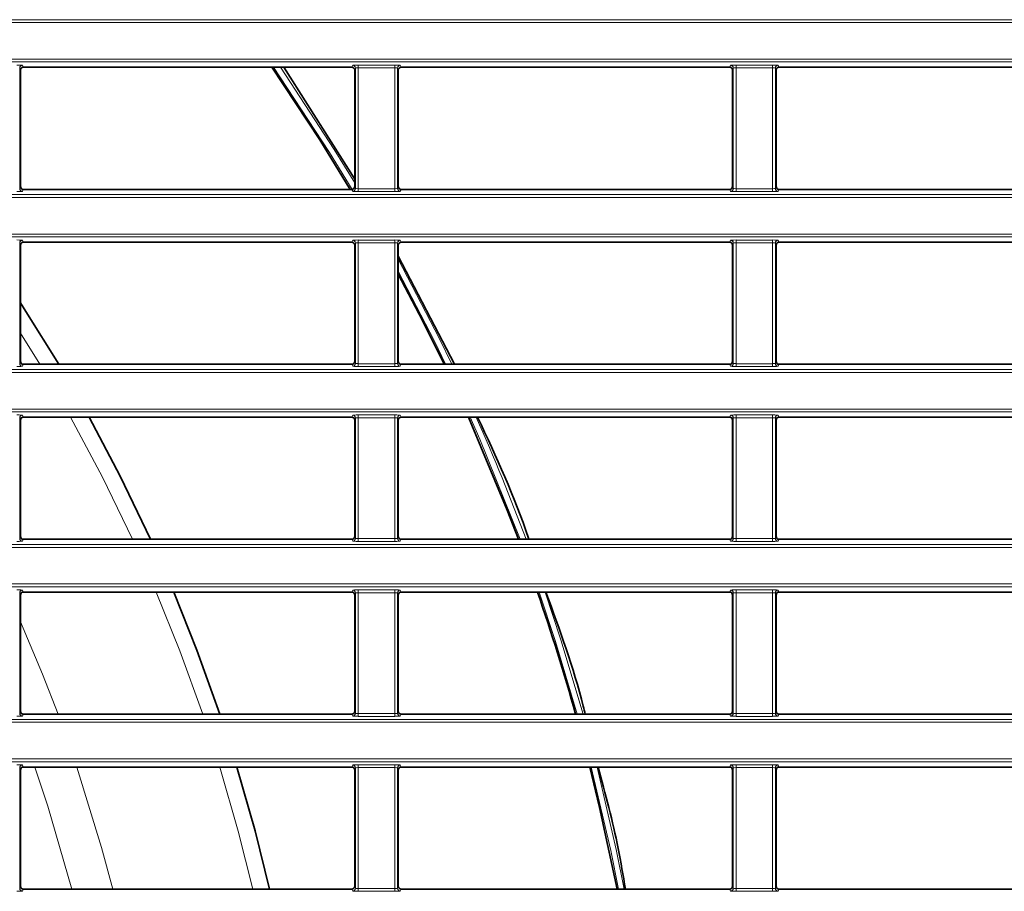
# Model space of a CAD drawing. Header units: millimetres. Extents: x 0 to 1118, y 0 to 864.
# Tile 89 of 172: x 621 to 638, y 358 to 374. Entities that reach past the tile are written whole.
import ezdxf

# ---------------------------------------------------------------- set-up
doc = ezdxf.new("R2010")
doc.units = ezdxf.units.MM

msp = doc.modelspace()

# ---------------------------------------------------------------- linework, layer by layer
at = {"color": 7, "linetype": 'Continuous', "lineweight": 18}
for p, q in [((523.211, 373.834), (663.222, 373.834)), ((663.222, 373.784), (523.211, 373.784)), ((523.211, 373.13), (663.222, 373.13)), ((663.222, 373.08), (523.211, 373.08)), ((620.592, 372.97), (620.592, 370.819)), ((620.606, 372.935), (620.592, 372.97)), ((620.642, 373.02), (620.656, 372.985)), ((626.527, 372.985), (626.541, 373.02)), ((626.591, 372.97), (626.577, 372.935)), ((626.591, 370.819), (626.591, 372.97)), ((626.641, 373.024), (627.292, 373.024)), ((626.641, 373.024), (626.641, 372.974)), ((627.292, 372.974), (626.641, 372.974)), ((626.641, 372.974), (626.641, 370.815)), ((627.292, 373.024), (627.292, 372.974)), ((627.292, 370.815), (627.292, 372.974)), ((627.342, 372.97), (627.342, 370.819)), ((627.356, 372.935), (627.342, 372.97)), ((627.392, 373.02), (627.406, 372.985)), ((633.277, 372.985), (633.291, 373.02)), ((633.341, 372.97), (633.327, 372.935)), ((633.341, 370.819), (633.341, 372.97)), ((633.391, 373.024), (634.042, 373.024)), ((633.391, 373.024), (633.391, 372.974)), ((634.042, 372.974), (633.391, 372.974)), ((633.391, 372.974), (633.391, 370.815)), ((634.042, 373.024), (634.042, 372.974)), ((634.042, 370.815), (634.042, 372.974)), ((634.092, 372.97), (634.092, 370.819)), ((634.106, 372.935), (634.092, 372.97)), ((634.142, 373.02), (634.156, 372.985)), ((620.592, 370.819), (620.606, 370.854)), ((620.656, 370.804), (620.642, 370.769)), ((626.541, 370.769), (626.527, 370.804)), ((626.577, 370.854), (626.591, 370.819)), ((626.641, 370.815), (626.641, 370.765)), ((626.641, 370.815), (627.292, 370.815)), ((627.292, 370.815), (627.292, 370.765)), ((627.342, 370.819), (627.356, 370.854)), ((627.406, 370.804), (627.392, 370.769)), ((633.291, 370.769), (633.277, 370.804)), ((633.327, 370.854), (633.341, 370.819)), ((633.391, 370.815), (633.391, 370.765)), ((633.391, 370.815), (634.042, 370.815)), ((634.042, 370.815), (634.042, 370.765)), ((634.092, 370.819), (634.106, 370.854)), ((634.156, 370.804), (634.142, 370.769)), ((523.211, 370.709), (663.222, 370.709)), ((663.222, 370.659), (523.211, 370.659)), ((627.292, 370.765), (626.641, 370.765)), ((634.042, 370.765), (633.391, 370.765)), ((523.211, 370.005), (663.222, 370.005)), ((663.222, 369.955), (523.211, 369.955)), ((620.592, 369.845), (620.592, 367.694)), ((620.606, 369.81), (620.592, 369.845)), ((620.642, 369.895), (620.656, 369.86)), ((626.527, 369.86), (626.541, 369.895)), ((626.591, 369.845), (626.577, 369.81)), ((626.591, 367.694), (626.591, 369.845)), ((626.641, 369.899), (627.292, 369.899)), ((626.641, 369.899), (626.641, 369.849)), ((627.292, 369.849), (626.641, 369.849)), ((626.641, 369.849), (626.641, 367.69)), ((627.292, 369.899), (627.292, 369.849)), ((627.292, 367.69), (627.292, 369.849)), ((627.342, 369.845), (627.342, 367.694)), ((627.356, 369.81), (627.342, 369.845)), ((627.392, 369.895), (627.406, 369.86)), ((633.277, 369.86), (633.291, 369.895)), ((633.341, 369.845), (633.327, 369.81)), ((633.341, 367.694), (633.341, 369.845)), ((633.391, 369.899), (634.042, 369.899)), ((633.391, 369.899), (633.391, 369.849)), ((634.042, 369.849), (633.391, 369.849)), ((633.391, 369.849), (633.391, 367.69)), ((634.042, 369.899), (634.042, 369.849)), ((634.042, 367.69), (634.042, 369.849)), ((634.092, 369.845), (634.092, 367.694)), ((634.106, 369.81), (634.092, 369.845)), ((634.142, 369.895), (634.156, 369.86)), ((620.606, 368.237), (620.95, 367.679)), ((620.592, 367.694), (620.606, 367.729)), ((620.656, 367.679), (620.642, 367.644)), ((626.541, 367.644), (626.527, 367.679)), ((626.577, 367.729), (626.591, 367.694)), ((626.641, 367.69), (626.641, 367.64)), ((626.641, 367.69), (627.292, 367.69)), ((627.292, 367.64), (626.641, 367.64)), ((627.292, 367.69), (627.292, 367.64)), ((627.342, 367.694), (627.356, 367.729)), ((627.406, 367.679), (627.392, 367.644)), ((633.291, 367.644), (633.277, 367.679)), ((633.327, 367.729), (633.341, 367.694)), ((633.391, 367.69), (634.042, 367.69)), ((633.391, 367.69), (633.391, 367.64)), ((634.042, 367.64), (633.391, 367.64)), ((634.042, 367.69), (634.042, 367.64)), ((634.092, 367.694), (634.106, 367.729)), ((634.156, 367.679), (634.142, 367.644)), ((523.211, 367.584), (663.222, 367.584)), ((663.222, 367.534), (523.211, 367.534)), ((523.211, 366.88), (663.222, 366.88)), ((663.222, 366.83), (523.211, 366.83)), ((620.642, 366.77), (620.656, 366.735)), ((626.527, 366.735), (626.541, 366.77)), ((626.641, 366.774), (627.292, 366.774)), ((626.641, 366.774), (626.641, 366.724)), ((627.292, 366.774), (627.292, 366.724)), ((627.392, 366.77), (627.406, 366.735)), ((633.277, 366.735), (633.291, 366.77)), ((633.391, 366.774), (634.042, 366.774)), ((633.391, 366.774), (633.391, 366.724)), ((634.042, 366.774), (634.042, 366.724)), ((634.142, 366.77), (634.156, 366.735)), ((620.592, 366.72), (620.592, 364.569)), ((620.606, 366.685), (620.592, 366.72)), ((626.591, 366.72), (626.577, 366.685)), ((626.591, 364.569), (626.591, 366.72)), ((627.292, 366.724), (626.641, 366.724)), ((626.641, 366.724), (626.641, 364.565)), ((627.292, 364.565), (627.292, 366.724)), ((627.342, 366.72), (627.342, 364.569)), ((627.356, 366.685), (627.342, 366.72)), ((633.341, 366.72), (633.327, 366.685)), ((633.341, 364.569), (633.341, 366.72)), ((634.042, 366.724), (633.391, 366.724)), ((633.391, 366.724), (633.391, 364.565)), ((634.042, 364.565), (634.042, 366.724)), ((634.092, 366.72), (634.092, 364.569)), ((634.106, 366.685), (634.092, 366.72)), ((523.211, 364.459), (663.222, 364.459)), ((620.592, 364.569), (620.606, 364.604)), ((620.656, 364.554), (620.642, 364.519)), ((626.541, 364.519), (626.527, 364.554)), ((626.577, 364.604), (626.591, 364.569)), ((626.641, 364.565), (627.292, 364.565)), ((626.641, 364.565), (626.641, 364.515)), ((627.292, 364.515), (626.641, 364.515)), ((627.292, 364.565), (627.292, 364.515)), ((627.342, 364.569), (627.356, 364.604)), ((627.406, 364.554), (627.392, 364.519)), ((633.291, 364.519), (633.277, 364.554)), ((633.327, 364.604), (633.341, 364.569)), ((633.391, 364.565), (633.391, 364.515)), ((633.391, 364.565), (634.042, 364.565)), ((634.042, 364.515), (633.391, 364.515)), ((634.042, 364.565), (634.042, 364.515)), ((634.092, 364.569), (634.106, 364.604)), ((634.156, 364.554), (634.142, 364.519)), ((663.222, 364.409), (523.211, 364.409)), ((523.211, 363.755), (663.222, 363.755)), ((663.222, 363.705), (523.211, 363.705)), ((620.592, 363.595), (620.592, 361.444)), ((620.606, 363.56), (620.592, 363.595)), ((620.642, 363.645), (620.656, 363.61)), ((626.527, 363.61), (626.541, 363.645)), ((626.591, 363.595), (626.577, 363.56)), ((626.591, 361.444), (626.591, 363.595)), ((626.641, 363.649), (627.292, 363.649)), ((626.641, 363.649), (626.641, 363.599)), ((627.292, 363.599), (626.641, 363.599)), ((626.641, 363.599), (626.641, 361.44)), ((627.292, 363.649), (627.292, 363.599)), ((627.292, 361.44), (627.292, 363.599)), ((627.342, 363.595), (627.342, 361.444)), ((627.356, 363.56), (627.342, 363.595)), ((627.392, 363.645), (627.406, 363.61)), ((633.277, 363.61), (633.291, 363.645)), ((633.341, 363.595), (633.327, 363.56)), ((633.341, 361.444), (633.341, 363.595)), ((633.391, 363.649), (634.042, 363.649)), ((633.391, 363.649), (633.391, 363.599)), ((634.042, 363.599), (633.391, 363.599)), ((633.391, 363.599), (633.391, 361.44)), ((634.042, 363.649), (634.042, 363.599)), ((634.042, 361.44), (634.042, 363.599)), ((634.092, 363.595), (634.092, 361.444)), ((634.106, 363.56), (634.092, 363.595)), ((634.142, 363.645), (634.156, 363.61)), ((620.592, 361.444), (620.606, 361.479)), ((626.577, 361.479), (626.591, 361.444)), ((627.342, 361.444), (627.356, 361.479)), ((633.327, 361.479), (633.341, 361.444)), ((634.092, 361.444), (634.106, 361.479)), ((523.211, 361.334), (663.222, 361.334)), ((620.656, 361.429), (620.642, 361.394)), ((626.541, 361.394), (626.527, 361.429)), ((626.641, 361.44), (627.292, 361.44)), ((626.641, 361.44), (626.641, 361.39)), ((627.292, 361.39), (626.641, 361.39)), ((627.292, 361.44), (627.292, 361.39)), ((627.406, 361.429), (627.392, 361.394)), ((633.291, 361.394), (633.277, 361.429)), ((633.391, 361.44), (634.042, 361.44)), ((633.391, 361.44), (633.391, 361.39)), ((634.042, 361.39), (633.391, 361.39)), ((634.042, 361.44), (634.042, 361.39)), ((634.156, 361.429), (634.142, 361.394)), ((663.222, 361.284), (523.211, 361.284)), ((523.211, 360.63), (663.222, 360.63)), ((663.222, 360.58), (523.211, 360.58)), ((620.592, 360.47), (620.592, 358.319)), ((620.606, 360.435), (620.592, 360.47)), ((620.642, 360.52), (620.656, 360.485)), ((626.527, 360.485), (626.541, 360.52)), ((626.591, 360.47), (626.577, 360.435)), ((626.591, 358.319), (626.591, 360.47)), ((626.641, 360.524), (627.292, 360.524)), ((626.641, 360.524), (626.641, 360.474)), ((627.292, 360.474), (626.641, 360.474)), ((626.641, 360.474), (626.641, 358.315)), ((627.292, 360.524), (627.292, 360.474)), ((627.292, 358.315), (627.292, 360.474)), ((627.342, 360.47), (627.342, 358.319)), ((627.356, 360.435), (627.342, 360.47)), ((627.392, 360.52), (627.406, 360.485)), ((633.277, 360.485), (633.291, 360.52)), ((633.341, 360.47), (633.327, 360.435)), ((633.341, 358.319), (633.341, 360.47)), ((633.391, 360.524), (634.042, 360.524)), ((633.391, 360.524), (633.391, 360.474)), ((634.042, 360.474), (633.391, 360.474)), ((633.391, 360.474), (633.391, 358.315)), ((634.042, 360.524), (634.042, 360.474)), ((634.042, 358.315), (634.042, 360.474)), ((634.092, 360.47), (634.092, 358.319)), ((634.106, 360.435), (634.092, 360.47)), ((634.142, 360.52), (634.156, 360.485)), ((620.592, 358.319), (620.606, 358.354)), ((620.656, 358.304), (620.642, 358.269)), ((626.541, 358.269), (626.527, 358.304)), ((626.577, 358.354), (626.591, 358.319)), ((626.641, 358.315), (626.641, 358.265)), ((626.641, 358.315), (627.292, 358.315)), ((627.292, 358.315), (627.292, 358.265)), ((627.342, 358.319), (627.356, 358.354)), ((627.406, 358.304), (627.392, 358.269)), ((633.291, 358.269), (633.277, 358.304)), ((633.327, 358.354), (633.341, 358.319)), ((633.391, 358.315), (633.391, 358.265)), ((633.391, 358.315), (634.042, 358.315)), ((634.042, 358.315), (634.042, 358.265)), ((634.092, 358.319), (634.106, 358.354)), ((634.156, 358.304), (634.142, 358.269)), ((627.292, 358.265), (626.641, 358.265)), ((634.042, 358.265), (633.391, 358.265))]:
    msp.add_line(p, q, dxfattribs=at)
at = {"color": 7, "linetype": 'Continuous', "lineweight": 35}
for p, q in [((620.606, 370.854), (620.606, 372.935)), ((620.656, 372.985), (626.527, 372.985)), ((626.577, 370.983), (625.313, 372.985)), ((626.577, 372.935), (626.577, 370.854)), ((627.356, 370.854), (627.356, 372.935)), ((627.406, 372.985), (633.277, 372.985)), ((633.327, 372.935), (633.327, 370.854)), ((634.106, 370.854), (634.106, 372.935)), ((634.156, 372.985), (640.027, 372.985)), ((620.656, 370.804), (626.527, 370.804)), ((627.406, 370.804), (633.277, 370.804)), ((634.156, 370.804), (640.027, 370.804)), ((620.606, 367.729), (620.606, 369.81)), ((620.656, 369.86), (626.527, 369.86)), ((626.577, 369.81), (626.577, 367.729)), ((627.356, 367.729), (627.356, 369.81)), ((627.406, 369.86), (633.277, 369.86)), ((633.327, 369.81), (633.327, 367.729)), ((634.106, 367.729), (634.106, 369.81)), ((634.156, 369.86), (640.027, 369.86)), ((628.36, 367.679), (627.356, 369.61)), ((620.656, 367.679), (626.527, 367.679)), ((627.406, 367.679), (633.277, 367.679)), ((634.156, 367.679), (640.027, 367.679)), ((620.606, 364.604), (620.606, 366.685)), ((620.656, 366.735), (626.527, 366.735)), ((626.577, 366.685), (626.577, 364.604)), ((627.356, 364.604), (627.356, 366.685)), ((627.406, 366.735), (633.277, 366.735)), ((633.327, 366.685), (633.327, 364.604)), ((634.106, 364.604), (634.106, 366.685)), ((634.156, 366.735), (640.027, 366.735)), ((620.656, 364.554), (626.527, 364.554)), ((627.406, 364.554), (633.277, 364.554)), ((634.156, 364.554), (640.027, 364.554)), ((620.656, 363.61), (626.527, 363.61)), ((627.406, 363.61), (633.277, 363.61)), ((634.156, 363.61), (640.027, 363.61)), ((620.606, 361.479), (620.606, 363.56)), ((626.577, 363.56), (626.577, 361.479)), ((627.356, 361.479), (627.356, 363.56)), ((633.327, 363.56), (633.327, 361.479)), ((634.106, 361.479), (634.106, 363.56)), ((620.656, 361.429), (626.527, 361.429)), ((627.406, 361.429), (633.277, 361.429)), ((634.156, 361.429), (640.027, 361.429)), ((620.606, 358.354), (620.606, 360.435)), ((620.656, 360.485), (626.527, 360.485)), ((626.577, 360.435), (626.577, 358.354)), ((627.356, 358.354), (627.356, 360.435)), ((627.406, 360.485), (633.277, 360.485)), ((633.327, 360.435), (633.327, 358.354)), ((634.106, 358.354), (634.106, 360.435)), ((634.156, 360.485), (640.027, 360.485)), ((620.656, 358.304), (626.527, 358.304)), ((627.406, 358.304), (633.277, 358.304)), ((634.156, 358.304), (640.027, 358.304))]:
    msp.add_line(p, q, dxfattribs=at)
at = {"color": 7, "linetype": 'Continuous', "lineweight": 35, "flags": 128}
for points in [[(625.097, 372.985), (625.953, 371.691), (626.498, 370.804)], [(627.356, 369.288), (627.787, 368.464), (628.173, 367.679)], [(621.29, 367.679), (620.705, 368.623), (620.606, 368.777)], [(622.929, 364.554), (622.389, 365.678), (621.831, 366.735)], [(628.609, 366.735), (629.303, 365.076), (629.503, 364.554)], [(624.169, 361.429), (623.758, 362.575), (623.343, 363.61)], [(625.056, 358.304), (624.797, 359.346), (624.473, 360.485)], [(630.777, 360.485), (630.953, 359.761), (631.264, 358.304)]]:
    msp.add_lwpolyline(points, dxfattribs=at)
at = {"color": 7, "linetype": 'Continuous', "lineweight": 18, "flags": 128}
for points in [[(626.529, 370.804), (626.127, 371.465), (625.129, 372.985)], [(625.25, 372.985), (626.211, 371.518), (626.577, 370.92)], [(627.356, 369.555), (628.092, 368.136), (628.313, 367.679)], [(628.202, 367.679), (628.002, 368.092), (627.356, 369.345)], [(621.498, 366.735), (622.072, 365.66), (622.609, 364.554)], [(629.531, 364.554), (628.812, 366.339), (628.638, 366.735)], [(623.028, 363.61), (623.451, 362.563), (623.862, 361.429)], [(630.552, 361.429), (630.165, 362.725), (629.871, 363.61)], [(629.977, 363.61), (630.26, 362.755), (630.656, 361.429)], [(620.606, 363.08), (621.001, 362.146), (621.279, 361.429)], [(620.864, 360.485), (621.095, 359.788), (621.522, 358.304)], [(621.613, 360.485), (622.056, 359.046), (622.254, 358.304)], [(624.168, 360.485), (624.498, 359.339), (624.757, 358.304)], [(631.291, 358.304), (631.151, 358.993), (630.804, 360.485)], [(630.908, 360.485), (631.249, 359.014), (631.393, 358.304)]]:
    msp.add_lwpolyline(points, dxfattribs=at)
at = {"color": 7, "linetype": 'Continuous', "lineweight": 18}
for centre, radius, start, end in [((620.642, 372.97), 0.05, 90.0282, 179.926), ((626.541, 372.97), 0.05, 0.074, 89.9718), ((627.392, 372.97), 0.05, 90.0282, 179.926), ((633.291, 372.97), 0.05, 0.074, 89.9718), ((634.142, 372.97), 0.05, 90.0282, 179.926), ((620.642, 370.819), 0.05, 180.074, 269.9718), ((626.541, 370.819), 0.05, 270.0282, 359.926), ((627.392, 370.819), 0.05, 180.074, 269.9718), ((633.291, 370.819), 0.05, 270.0282, 359.926), ((634.142, 370.819), 0.05, 180.074, 269.9718), ((620.642, 369.845), 0.05, 90.0282, 179.926), ((626.541, 369.845), 0.05, 0.074, 89.9718), ((627.392, 369.845), 0.05, 90.0282, 179.926), ((633.291, 369.845), 0.05, 0.074, 89.9718), ((634.142, 369.845), 0.05, 90.0282, 179.926), ((620.642, 367.694), 0.05, 180.074, 269.9718), ((626.541, 367.694), 0.05, 270.0282, 359.926), ((627.392, 367.694), 0.05, 180.074, 269.9718), ((633.291, 367.694), 0.05, 270.0282, 359.926), ((634.142, 367.694), 0.05, 180.074, 269.9718), ((620.642, 366.72), 0.05, 90.0282, 179.926), ((626.541, 366.72), 0.05, 0.074, 89.9718), ((627.392, 366.72), 0.05, 90.0282, 179.926), ((633.291, 366.72), 0.05, 0.074, 89.9718), ((634.142, 366.72), 0.05, 90.0282, 179.926), ((593.216, 350.957), 38.877, 20.472, 23.944), ((620.642, 364.569), 0.05, 180.074, 269.9718), ((626.541, 364.569), 0.05, 270.0282, 359.926), ((627.392, 364.569), 0.05, 180.074, 269.9718), ((633.291, 364.569), 0.05, 270.0282, 359.926), ((634.142, 364.569), 0.05, 180.074, 269.9718), ((620.642, 363.595), 0.05, 90.0282, 179.926), ((626.541, 363.595), 0.05, 0.074, 89.9718), ((627.392, 363.595), 0.05, 90.0282, 179.926), ((633.291, 363.595), 0.05, 0.074, 89.9718), ((634.142, 363.595), 0.05, 90.0282, 179.926), ((620.642, 361.444), 0.05, 180.074, 269.9718), ((626.541, 361.444), 0.05, 270.0282, 359.926), ((627.392, 361.444), 0.05, 180.074, 269.9718), ((633.291, 361.444), 0.05, 270.0282, 359.926), ((634.142, 361.444), 0.05, 180.074, 269.9718), ((620.642, 360.47), 0.05, 90.0282, 179.926), ((626.541, 360.47), 0.05, 0.074, 89.9718), ((627.392, 360.47), 0.05, 90.0282, 179.926), ((633.291, 360.47), 0.05, 0.074, 89.9718), ((634.142, 360.47), 0.05, 90.0282, 179.926), ((620.642, 358.319), 0.05, 180.074, 269.9718), ((626.541, 358.319), 0.05, 270.0282, 359.926), ((627.392, 358.319), 0.05, 180.074, 269.9718), ((633.291, 358.319), 0.05, 270.0282, 359.926), ((634.142, 358.319), 0.05, 180.074, 269.9718)]:
    msp.add_arc(centre, radius, start, end, dxfattribs=at)
at = {"color": 7, "linetype": 'Continuous', "lineweight": 35}
msp.add_arc((593.216, 350.957), 38.75, 15.6791, 19.058, dxfattribs=at)
at = {"color": 7, "linetype": 'Continuous', "lineweight": 18}
for centre, major_axis, ratio, start_param, end_param in [((620.542, 373.02), (0.1, 0), 0.043661, 0.017453, 1.570796), ((626.641, 373.02), (0.1, 0), 0.043661, 1.570796, 3.124139), ((626.641, 372.97), (0.05, 0), 0.087322, 1.570796, 3.124139), ((627.292, 373.02), (0.1, 0), 0.043661, 0.017453, 1.570796), ((627.292, 372.97), (0.05, 0), 0.087322, 0.017453, 1.570796), ((633.391, 373.02), (0.1, 0), 0.043661, 1.570796, 3.124139), ((633.391, 372.97), (0.05, 0), 0.087322, 1.570796, 3.124139), ((634.042, 373.02), (0.1, 0), 0.043661, 0.017453, 1.570796), ((634.042, 372.97), (0.05, 0), 0.087322, 0.017453, 1.570796), ((626.641, 370.82), (0.05, 0), 0.087322, 3.159046, 4.712389), ((627.292, 370.82), (0.05, 0), 0.087322, 4.712389, 6.265732), ((633.391, 370.82), (0.05, 0), 0.087322, 3.159046, 4.712389), ((634.042, 370.82), (0.05, 0), 0.087322, 4.712389, 6.265732), ((620.542, 370.77), (0.1, 0), 0.043661, 4.712389, 6.265732), ((626.641, 370.77), (0.1, 0), 0.043661, 3.159046, 4.712389), ((627.292, 370.77), (0.1, 0), 0.043661, 4.712389, 6.265732), ((633.391, 370.77), (0.1, 0), 0.043661, 3.159046, 4.712389), ((634.042, 370.77), (0.1, 0), 0.043661, 4.712389, 6.265732), ((620.542, 369.895), (0.1, 0), 0.043661, 0.017453, 1.570796), ((626.641, 369.895), (0.1, 0), 0.043661, 1.570796, 3.124139), ((626.641, 369.845), (0.05, 0), 0.087322, 1.570796, 3.124139), ((627.292, 369.895), (0.1, 0), 0.043661, 0.017453, 1.570796), ((627.292, 369.845), (0.05, 0), 0.087322, 0.017453, 1.570796), ((633.391, 369.895), (0.1, 0), 0.043661, 1.570796, 3.124139), ((633.391, 369.845), (0.05, 0), 0.087322, 1.570796, 3.124139), ((634.042, 369.895), (0.1, 0), 0.043661, 0.017453, 1.570796), ((634.042, 369.845), (0.05, 0), 0.087322, 0.017453, 1.570796), ((620.542, 367.645), (0.1, 0), 0.043661, 4.712389, 6.265732), ((626.641, 367.645), (0.1, 0), 0.043661, 3.159046, 4.712389), ((626.641, 367.695), (0.05, 0), 0.087322, 3.159046, 4.712389), ((627.292, 367.695), (0.05, 0), 0.087322, 4.712389, 6.265732), ((627.292, 367.645), (0.1, 0), 0.043661, 4.712389, 6.265732), ((633.391, 367.645), (0.1, 0), 0.043661, 3.159046, 4.712389), ((633.391, 367.695), (0.05, 0), 0.087322, 3.159046, 4.712389), ((634.042, 367.695), (0.05, 0), 0.087322, 4.712389, 6.265732), ((634.042, 367.645), (0.1, 0), 0.043661, 4.712389, 6.265732), ((620.542, 366.77), (0.1, 0), 0.043661, 0.017453, 1.570796), ((626.641, 366.77), (0.1, 0), 0.043661, 1.570796, 3.124139), ((627.292, 366.77), (0.1, 0), 0.043661, 0.017453, 1.570796), ((633.391, 366.77), (0.1, 0), 0.043661, 1.570796, 3.124139), ((634.042, 366.77), (0.1, 0), 0.043661, 0.017453, 1.570796), ((626.641, 366.72), (0.05, 0), 0.087322, 1.570796, 3.124139), ((627.292, 366.72), (0.05, 0), 0.087322, 0.017453, 1.570796), ((633.391, 366.72), (0.05, 0), 0.087322, 1.570796, 3.124139), ((634.042, 366.72), (0.05, 0), 0.087322, 0.017453, 1.570796), ((620.542, 364.52), (0.1, 0), 0.043661, 4.712389, 6.265732), ((626.641, 364.52), (0.1, 0), 0.043661, 3.159046, 4.712389), ((626.641, 364.57), (0.05, 0), 0.087322, 3.159046, 4.712389), ((627.292, 364.57), (0.05, 0), 0.087322, 4.712389, 6.265732), ((627.292, 364.52), (0.1, 0), 0.043661, 4.712389, 6.265732), ((633.391, 364.52), (0.1, 0), 0.043661, 3.159046, 4.712389), ((633.391, 364.57), (0.05, 0), 0.087322, 3.159046, 4.712389), ((634.042, 364.57), (0.05, 0), 0.087322, 4.712389, 6.265732), ((634.042, 364.52), (0.1, 0), 0.043661, 4.712389, 6.265732), ((620.542, 363.645), (0.1, 0), 0.043661, 0.017453, 1.570796), ((626.641, 363.645), (0.1, 0), 0.043661, 1.570796, 3.124139), ((626.641, 363.595), (0.05, 0), 0.087322, 1.570796, 3.124139), ((627.292, 363.645), (0.1, 0), 0.043661, 0.017453, 1.570796), ((627.292, 363.595), (0.05, 0), 0.087322, 0.017453, 1.570796), ((633.391, 363.645), (0.1, 0), 0.043661, 1.570796, 3.124139), ((633.391, 363.595), (0.05, 0), 0.087322, 1.570796, 3.124139), ((634.042, 363.645), (0.1, 0), 0.043661, 0.017453, 1.570796), ((634.042, 363.595), (0.05, 0), 0.087322, 0.017453, 1.570796), ((620.542, 361.395), (0.1, 0), 0.043661, 4.712389, 6.265732), ((626.641, 361.395), (0.1, 0), 0.043661, 3.159046, 4.712389), ((626.641, 361.445), (0.05, 0), 0.087322, 3.159046, 4.712389), ((627.292, 361.445), (0.05, 0), 0.087322, 4.712389, 6.265732), ((627.292, 361.395), (0.1, 0), 0.043661, 4.712389, 6.265732), ((633.391, 361.395), (0.1, 0), 0.043661, 3.159046, 4.712389), ((633.391, 361.445), (0.05, 0), 0.087322, 3.159046, 4.712389), ((634.042, 361.445), (0.05, 0), 0.087322, 4.712389, 6.265732), ((634.042, 361.395), (0.1, 0), 0.043661, 4.712389, 6.265732), ((620.542, 360.52), (0.1, 0), 0.043661, 0.017453, 1.570796), ((626.641, 360.52), (0.1, 0), 0.043661, 1.570796, 3.124139), ((626.641, 360.47), (0.05, 0), 0.087322, 1.570796, 3.124139), ((627.292, 360.52), (0.1, 0), 0.043661, 0.017453, 1.570796), ((627.292, 360.47), (0.05, 0), 0.087322, 0.017453, 1.570796), ((633.391, 360.52), (0.1, 0), 0.043661, 1.570796, 3.124139), ((633.391, 360.47), (0.05, 0), 0.087322, 1.570796, 3.124139), ((634.042, 360.52), (0.1, 0), 0.043661, 0.017453, 1.570796), ((634.042, 360.47), (0.05, 0), 0.087322, 0.017453, 1.570796), ((626.641, 358.32), (0.05, 0), 0.087322, 3.159046, 4.712389), ((627.292, 358.32), (0.05, 0), 0.087322, 4.712389, 6.265732), ((633.391, 358.32), (0.05, 0), 0.087322, 3.159046, 4.712389), ((634.042, 358.32), (0.05, 0), 0.087322, 4.712389, 6.265732), ((620.542, 358.27), (0.1, 0), 0.043661, 4.712389, 6.265732), ((626.641, 358.27), (0.1, 0), 0.043661, 3.159046, 4.712389), ((627.292, 358.27), (0.1, 0), 0.043661, 4.712389, 6.265732), ((633.391, 358.27), (0.1, 0), 0.043661, 3.159046, 4.712389), ((634.042, 358.27), (0.1, 0), 0.043661, 4.712389, 6.265732)]:
    msp.add_ellipse(centre, major_axis=major_axis, ratio=ratio, start_param=start_param, end_param=end_param, dxfattribs=at)
at = {"color": 7, "linetype": 'Continuous', "lineweight": 35}
for centre, major_axis, start_param, end_param in [((620.656, 372.935), (-0.0186, 0.0465), 5.903243, 7.473278), ((626.527, 372.935), (-0.0186, -0.0465), 1.9515, 3.521535), ((627.406, 372.935), (-0.0186, 0.0465), 5.903243, 7.473278), ((633.277, 372.935), (-0.0186, -0.0465), 1.9515, 3.521535), ((634.156, 372.935), (-0.0186, 0.0465), 5.903243, 7.473278), ((620.656, 370.854), (-0.0186, -0.0465), 5.093092, 6.663127), ((626.527, 370.854), (-0.0186, 0.0465), 2.761651, 4.331686), ((627.406, 370.854), (-0.0186, -0.0465), 5.093092, 6.663127), ((633.277, 370.854), (-0.0186, 0.0465), 2.761651, 4.331686), ((634.156, 370.854), (-0.0186, -0.0465), 5.093092, 6.663127), ((620.656, 369.81), (-0.0186, 0.0465), 5.903243, 7.473278), ((626.527, 369.81), (-0.0186, -0.0465), 1.9515, 3.521535), ((627.406, 369.81), (-0.0186, 0.0465), 5.903243, 7.473278), ((633.277, 369.81), (-0.0186, -0.0465), 1.9515, 3.521535), ((634.156, 369.81), (-0.0186, 0.0465), 5.903243, 7.473278), ((620.656, 367.729), (-0.0186, -0.0465), 5.093092, 6.663127), ((626.527, 367.729), (-0.0186, 0.0465), 2.761651, 4.331686), ((627.406, 367.729), (-0.0186, -0.0465), 5.093092, 6.663127), ((633.277, 367.729), (-0.0186, 0.0465), 2.761651, 4.331686), ((634.156, 367.729), (-0.0186, -0.0465), 5.093092, 6.663127), ((620.656, 366.685), (-0.0186, 0.0465), 5.903243, 7.473278), ((626.527, 366.685), (-0.0186, -0.0465), 1.9515, 3.521535), ((627.406, 366.685), (-0.0186, 0.0465), 5.903243, 7.473278), ((633.277, 366.685), (-0.0186, -0.0465), 1.9515, 3.521535), ((634.156, 366.685), (-0.0186, 0.0465), 5.903243, 7.473278), ((620.656, 364.604), (-0.0186, -0.0465), 5.093092, 6.663127), ((626.527, 364.604), (-0.0186, 0.0465), 2.761651, 4.331686), ((627.406, 364.604), (-0.0186, -0.0465), 5.093092, 6.663127), ((633.277, 364.604), (-0.0186, 0.0465), 2.761651, 4.331686), ((634.156, 364.604), (-0.0186, -0.0465), 5.093092, 6.663127), ((620.656, 363.56), (-0.0186, 0.0465), 5.903243, 7.473278), ((626.527, 363.56), (-0.0186, -0.0465), 1.9515, 3.521535), ((627.406, 363.56), (-0.0186, 0.0465), 5.903243, 7.473278), ((633.277, 363.56), (-0.0186, -0.0465), 1.9515, 3.521535), ((634.156, 363.56), (-0.0186, 0.0465), 5.903243, 7.473278), ((620.656, 361.479), (-0.0186, -0.0465), 5.093092, 6.663127), ((626.527, 361.479), (-0.0186, 0.0465), 2.761651, 4.331686), ((627.406, 361.479), (-0.0186, -0.0465), 5.093092, 6.663127), ((633.277, 361.479), (-0.0186, 0.0465), 2.761651, 4.331686), ((634.156, 361.479), (-0.0186, -0.0465), 5.093092, 6.663127), ((620.656, 360.435), (-0.0186, 0.0465), 5.903243, 7.473278), ((626.527, 360.435), (-0.0186, -0.0465), 1.9515, 3.521535), ((627.406, 360.435), (-0.0186, 0.0465), 5.903243, 7.473278), ((633.277, 360.435), (-0.0186, -0.0465), 1.9515, 3.521535), ((634.156, 360.435), (-0.0186, 0.0465), 5.903243, 7.473278), ((620.656, 358.354), (-0.0186, -0.0465), 5.093092, 6.663127), ((626.527, 358.354), (-0.0186, 0.0465), 2.761651, 4.331686), ((627.406, 358.354), (-0.0186, -0.0465), 5.093092, 6.663127), ((633.277, 358.354), (-0.0186, 0.0465), 2.761651, 4.331686), ((634.156, 358.354), (-0.0186, -0.0465), 5.093092, 6.663127)]:
    msp.add_ellipse(centre, major_axis=major_axis, ratio=0.998896, start_param=start_param, end_param=end_param, dxfattribs=at)
for points, knots in [([(629.685, 364.554), (629.683, 364.561), (629.439, 365.31), (629.104, 366.026), (628.773, 366.735)], [0, 0, 0, 0, 0.008432, 1, 1, 1, 1]), ([(630.694, 361.429), (630.683, 361.476), (630.502, 362.219), (630.239, 362.937), (629.993, 363.61)], [0, 0, 0, 0, 0.063045, 1, 1, 1, 1]), ([(631.413, 358.304), (631.373, 358.547), (631.251, 359.282), (631.057, 360.002), (630.926, 360.485)], [0, 0, 0, 0, 0.329166, 1, 1, 1, 1])]:
    msp.add_open_spline(points, degree=3, knots=knots, dxfattribs=at)

doc.saveas('drawing.dxf')
